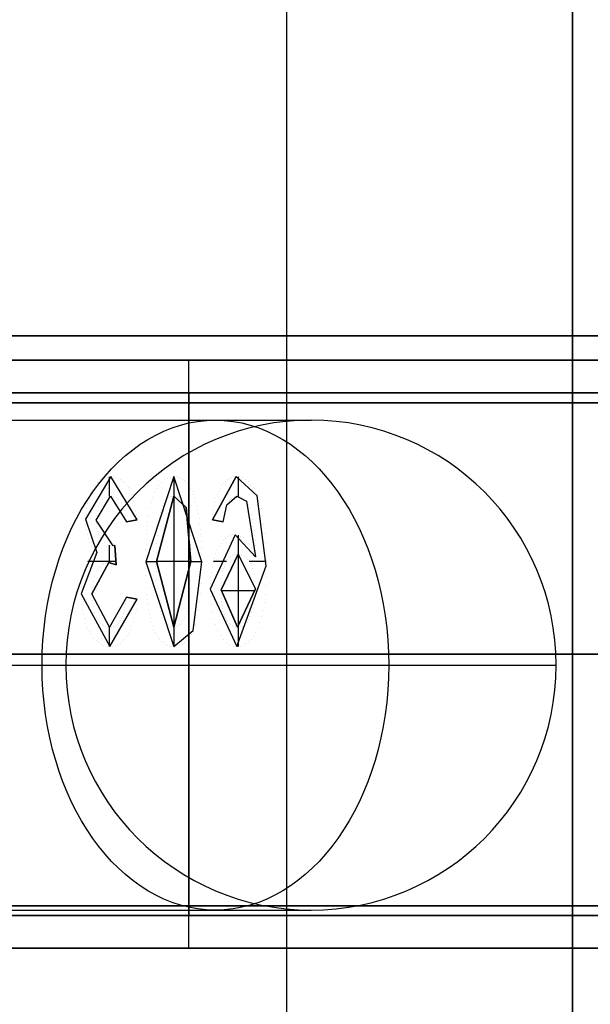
# Model space of a CAD drawing. Extents: x -64 to 57, y 4 to 161.
# Tile 104 of 256: x -49.263 to -48.39, y 92.038 to 93.545. Entities that reach past the tile are written whole.
import ezdxf

# ---------------------------------------------------------------- set-up
doc = ezdxf.new("R2010")
doc.units = 0
doc.layers.add('DEFAULT', color=7, linetype='CONTINUOUS')

msp = doc.modelspace()

# ---------------------------------------------------------------- linework, layer by layer
at = {"layer": 'DEFAULT', "color": 9}
for p, q in [((-48.417, 99.8164, 39.0318), (-48.417, 86.3064, 39.0318)), ((-48.417, 99.8164, 44.6368), (-48.417, 86.3064, 44.6368)), ((-48.8545, 97.0664, 37.5318), (-48.8545, 89.0564, 37.5318)), ((-48.417, 89.8064, 50.2418), (-48.417, 96.3164, 50.2418)), ((-47.417, 93.0614, 50.9918), (-63.167, 93.0614, 50.9918)), ((-62.917, 93.0614, 39.0318), (-48.417, 93.0614, 39.0318)), ((-48.417, 93.0614, 50.2418), (-62.917, 93.0614, 50.2418)), ((-49.917, 93.0614, 37.5318), (-47.792, 93.0614, 37.5318)), ((-48.417, 93.0614, 39.0318), (-48.417, 93.0614, 50.2418)), ((-48.219, 92.974, 35.8502), (-49.789, 92.974, 35.8502)), ((-49.789, 92.974, 35.5802), (-48.219, 92.974, 35.5802)), ((-48.219, 92.974, 35.7152), (-49.789, 92.974, 35.7152)), ((-49.004, 92.974, 35.8502), (-49.004, 92.974, 35.5802)), ((-49.789, 92.959, 35.8652), (-48.219, 92.959, 35.8652)), ((-48.219, 92.959, 35.5652), (-49.789, 92.959, 35.5652)), ((-49.004, 92.959, 35.8652), (-49.004, 92.189, 35.8652)), ((-49.004, 92.959, 35.5652), (-49.004, 92.8326, 35.5652)), ((-48.817, 92.9324, 42.4629), (-48.817, 92.9324, 39.0318)), ((-49.1232, 92.8459, 35.5632), (-49.1621, 92.7806, 35.5632)), ((-49.1232, 92.8459, 35.5652), (-49.1621, 92.7806, 35.5652)), ((-49.1232, 92.8459, 35.5642), (-49.1621, 92.7806, 35.5642)), ((-49.1336, 92.8436, 35.5632), (-49.1336, 92.8436, 35.5652)), ((-49.1285, 92.8453, 35.5632), (-49.1285, 92.8453, 35.5652)), ((-49.1259, 92.8456, 35.5632), (-49.1259, 92.816, 35.5632)), ((-49.1232, 92.8459, 35.5652), (-49.1232, 92.8459, 35.5632)), ((-49.0831, 92.78, 35.5632), (-49.1232, 92.8459, 35.5632)), ((-49.0831, 92.78, 35.5652), (-49.1232, 92.8459, 35.5652)), ((-49.0831, 92.78, 35.5642), (-49.1232, 92.8459, 35.5642)), ((-49.1193, 92.8456, 35.5632), (-49.1193, 92.8456, 35.5652)), ((-49.1156, 92.8448, 35.5632), (-49.1156, 92.8448, 35.5652)), ((-49.112, 92.8434, 35.5632), (-49.112, 92.8434, 35.5652)), ((-49.0271, 92.8459, 35.5632), (-49.0699, 92.7157, 35.5632)), ((-49.0271, 92.8459, 35.5652), (-49.0699, 92.7157, 35.5652)), ((-49.0271, 92.8459, 35.5642), (-49.0699, 92.7157, 35.5642)), ((-49.0373, 92.8438, 35.5632), (-49.0373, 92.8438, 35.5652)), ((-49.0323, 92.8453, 35.5632), (-49.0323, 92.8453, 35.5652)), ((-49.0271, 92.8459, 35.5652), (-49.0271, 92.8459, 35.5632)), ((-48.9843, 92.7157, 35.5632), (-49.0271, 92.8459, 35.5632)), ((-48.9843, 92.7157, 35.5652), (-49.0271, 92.8459, 35.5652)), ((-48.9843, 92.7157, 35.5642), (-49.0271, 92.8459, 35.5642)), ((-49.0271, 92.8459, 35.5632), (-49.0271, 92.8162, 35.5632)), ((-49.0236, 92.8456, 35.5632), (-49.0236, 92.8456, 35.5652)), ((-49.0203, 92.845, 35.5632), (-49.0203, 92.845, 35.5652)), ((-49.0171, 92.8438, 35.5632), (-49.0171, 92.8438, 35.5652)), ((-49.0141, 92.8423, 35.5632), (-49.0141, 92.8423, 35.5652)), ((-48.9679, 92.78, 35.5632), (-48.9315, 92.8459, 35.5632)), ((-48.9315, 92.8459, 35.5652), (-48.9679, 92.78, 35.5652)), ((-48.9315, 92.8459, 35.5642), (-48.9679, 92.78, 35.5642)), ((-48.9421, 92.8434, 35.5632), (-48.9421, 92.8434, 35.5652)), ((-48.9387, 92.8448, 35.5632), (-48.9387, 92.8448, 35.5652)), ((-48.9352, 92.8456, 35.5632), (-48.9352, 92.8456, 35.5652)), ((-48.8993, 92.8167, 35.5632), (-48.9315, 92.8459, 35.5632)), ((-48.9315, 92.8459, 35.5632), (-48.9315, 92.8459, 35.5652)), ((-48.8993, 92.8167, 35.5652), (-48.9315, 92.8459, 35.5652)), ((-48.8993, 92.8167, 35.5642), (-48.9315, 92.8459, 35.5642)), ((-48.9283, 92.8456, 35.5632), (-48.9283, 92.816, 35.5632)), ((-48.9265, 92.8454, 35.5632), (-48.9265, 92.8454, 35.5652)), ((-48.9219, 92.8441, 35.5632), (-48.9219, 92.8441, 35.5652)), ((-49.1475, 92.8322, 35.5632), (-49.1475, 92.8322, 35.5652)), ((-49.1432, 92.837, 35.5632), (-49.1432, 92.837, 35.5652)), ((-49.1385, 92.8409, 35.5632), (-49.1385, 92.8409, 35.5652)), ((-49.1086, 92.8415, 35.5632), (-49.1086, 92.8415, 35.5652)), ((-49.1054, 92.8391, 35.5632), (-49.1054, 92.8391, 35.5652)), ((-49.1023, 92.8362, 35.5632), (-49.1023, 92.8362, 35.5652)), ((-49.0994, 92.8327, 35.5632), (-49.0994, 92.8327, 35.5652)), ((-49.0967, 92.8286, 35.5632), (-49.0967, 92.8286, 35.5652)), ((-49.0542, 92.8275, 35.5632), (-49.0542, 92.8275, 35.5652)), ((-49.0506, 92.833, 35.5632), (-49.0506, 92.833, 35.5652)), ((-49.0465, 92.8376, 35.5632), (-49.0465, 92.8376, 35.5652)), ((-49.0419, 92.8412, 35.5632), (-49.0419, 92.8412, 35.5652)), ((-49.0111, 92.8403, 35.5632), (-49.0111, 92.8403, 35.5652)), ((-49.0084, 92.8379, 35.5632), (-49.0084, 92.8379, 35.5652)), ((-49.0058, 92.835, 35.5632), (-49.0058, 92.835, 35.5652)), ((-49.0034, 92.8317, 35.5632), (-49.0034, 92.8317, 35.5652)), ((-49.001, 92.8279, 35.5632), (-49.001, 92.8279, 35.5652)), ((-48.9563, 92.8284, 35.5632), (-48.9563, 92.8284, 35.5652)), ((-48.9538, 92.8325, 35.5632), (-48.9538, 92.8325, 35.5652)), ((-48.9511, 92.836, 35.5632), (-48.9511, 92.836, 35.5652)), ((-48.9483, 92.839, 35.5632), (-48.9483, 92.839, 35.5652)), ((-48.9453, 92.8415, 35.5632), (-48.9453, 92.8415, 35.5652)), ((-48.9174, 92.8417, 35.5632), (-48.9174, 92.8417, 35.5652)), ((-48.9133, 92.8385, 35.5632), (-48.9133, 92.8385, 35.5652)), ((-48.9094, 92.8345, 35.5632), (-48.9094, 92.8345, 35.5652)), ((-48.9058, 92.8294, 35.5632), (-48.9058, 92.8294, 35.5652)), ((-49.1572, 92.8129, 35.5632), (-49.1572, 92.8129, 35.5652)), ((-49.1546, 92.8202, 35.5632), (-49.1546, 92.8202, 35.5652)), ((-49.1513, 92.8266, 35.5632), (-49.1513, 92.8266, 35.5652)), ((-49.1457, 92.7795, 35.5632), (-49.1237, 92.8162, 35.5632)), ((-49.1457, 92.7795, 35.5652), (-49.1237, 92.8162, 35.5652)), ((-49.1457, 92.7795, 35.5642), (-49.1237, 92.8162, 35.5642)), ((-49.1325, 92.8136, 35.5632), (-49.1325, 92.8136, 35.5652)), ((-49.1284, 92.8155, 35.5632), (-49.1284, 92.8155, 35.5652)), ((-49.1237, 92.8162, 35.5632), (-49.0996, 92.7767, 35.5632)), ((-49.1237, 92.8162, 35.5652), (-49.0996, 92.7767, 35.5652)), ((-49.1237, 92.8162, 35.5652), (-49.1237, 92.8162, 35.5632)), ((-49.1237, 92.8162, 35.5642), (-49.0996, 92.7767, 35.5642)), ((-49.1192, 92.8156, 35.5632), (-49.1192, 92.8156, 35.5652)), ((-49.1149, 92.8137, 35.5632), (-49.1149, 92.8137, 35.5652)), ((-49.0942, 92.8241, 35.5632), (-49.0942, 92.8241, 35.5652)), ((-49.0918, 92.8191, 35.5632), (-49.0918, 92.8191, 35.5652)), ((-49.0898, 92.8137, 35.5632), (-49.0898, 92.8137, 35.5652)), ((-49.0596, 92.8138, 35.5632), (-49.0596, 92.8138, 35.5652)), ((-49.0572, 92.8211, 35.5632), (-49.0572, 92.8211, 35.5652)), ((-49.027, 92.8162, 35.5632), (-49.0535, 92.7158, 35.5632)), ((-49.027, 92.8162, 35.5652), (-49.0535, 92.7158, 35.5652)), ((-49.0535, 92.7158, 35.5642), (-49.027, 92.8162, 35.5642)), ((-49.0354, 92.8134, 35.5632), (-49.0354, 92.8134, 35.5652)), ((-49.0327, 92.815, 35.5632), (-49.0327, 92.815, 35.5652)), ((-49.0299, 92.8159, 35.5632), (-49.0299, 92.8159, 35.5652)), ((-49.0271, 92.8162, 35.5652), (-49.0271, 92.6154, 35.5652)), ((-49.027, 92.8162, 35.5632), (-49.027, 92.8162, 35.5652)), ((-49.0083, 92.7986, 35.5632), (-49.027, 92.8162, 35.5632)), ((-49.0083, 92.7986, 35.5652), (-49.027, 92.8162, 35.5652)), ((-49.027, 92.8162, 35.5642), (-49.0083, 92.7986, 35.5642)), ((-49.0242, 92.816, 35.5632), (-49.0242, 92.816, 35.5652)), ((-49.0216, 92.8151, 35.5632), (-49.0216, 92.8151, 35.5652)), ((-49.0191, 92.8137, 35.5632), (-49.0191, 92.8137, 35.5652)), ((-48.9989, 92.8238, 35.5632), (-48.9989, 92.8238, 35.5652)), ((-48.9969, 92.8191, 35.5632), (-48.9969, 92.8191, 35.5652)), ((-48.9951, 92.8141, 35.5632), (-48.9951, 92.8141, 35.5652)), ((-48.9625, 92.8133, 35.5632), (-48.9625, 92.8133, 35.5652)), ((-48.9607, 92.8188, 35.5632), (-48.9607, 92.8188, 35.5652)), ((-48.9586, 92.8238, 35.5632), (-48.9586, 92.8238, 35.5652)), ((-48.9456, 92.803, 35.5632), (-48.9304, 92.8162, 35.5632)), ((-48.9456, 92.803, 35.5652), (-48.9304, 92.8162, 35.5652)), ((-48.9456, 92.803, 35.5642), (-48.9304, 92.8162, 35.5642)), ((-48.9387, 92.8129, 35.5632), (-48.9387, 92.8129, 35.5652)), ((-48.9368, 92.8144, 35.5632), (-48.9368, 92.8144, 35.5652)), ((-48.9348, 92.8154, 35.5632), (-48.9348, 92.8154, 35.5652)), ((-48.9326, 92.816, 35.5632), (-48.9326, 92.816, 35.5652)), ((-48.9304, 92.8162, 35.5632), (-48.916, 92.8086, 35.5632)), ((-48.9304, 92.8162, 35.5652), (-48.916, 92.8086, 35.5652)), ((-48.9304, 92.8162, 35.5652), (-48.9304, 92.8162, 35.5632)), ((-48.9304, 92.8162, 35.5642), (-48.916, 92.8086, 35.5642)), ((-48.9268, 92.8158, 35.5632), (-48.9268, 92.8158, 35.5652)), ((-48.9232, 92.8143, 35.5632), (-48.9232, 92.8143, 35.5652)), ((-48.9024, 92.8235, 35.5632), (-48.9024, 92.8235, 35.5652)), ((-48.8993, 92.8167, 35.5652), (-48.8993, 92.8167, 35.5632)), ((-48.8855, 92.7093, 35.5632), (-48.8993, 92.8167, 35.5632)), ((-48.8855, 92.7093, 35.5652), (-48.8993, 92.8167, 35.5652)), ((-48.8855, 92.7093, 35.5642), (-48.8993, 92.8167, 35.5642)), ((-49.1609, 92.7972, 35.5632), (-49.1609, 92.7972, 35.5652)), ((-49.1594, 92.8052, 35.5632), (-49.1594, 92.8052, 35.5652)), ((-49.1422, 92.8002, 35.5632), (-49.1422, 92.8002, 35.5652)), ((-49.1395, 92.8058, 35.5632), (-49.1395, 92.8058, 35.5652)), ((-49.1362, 92.8104, 35.5632), (-49.1362, 92.8104, 35.5652)), ((-49.1111, 92.8107, 35.5632), (-49.1111, 92.8107, 35.5652)), ((-49.1077, 92.8063, 35.5632), (-49.1077, 92.8063, 35.5652)), ((-49.1049, 92.8008, 35.5632), (-49.1049, 92.8008, 35.5652)), ((-49.088, 92.8078, 35.5632), (-49.088, 92.8078, 35.5652)), ((-49.0864, 92.8016, 35.5632), (-49.0864, 92.8016, 35.5652)), ((-49.0618, 92.8056, 35.5632), (-49.0618, 92.8056, 35.5652)), ((-49.0444, 92.801, 35.5632), (-49.0444, 92.801, 35.5652)), ((-49.0424, 92.805, 35.5632), (-49.0424, 92.805, 35.5652)), ((-49.0402, 92.8084, 35.5632), (-49.0402, 92.8084, 35.5652)), ((-49.0379, 92.8112, 35.5632), (-49.0379, 92.8112, 35.5652)), ((-49.0167, 92.8118, 35.5632), (-49.0167, 92.8118, 35.5652)), ((-49.0145, 92.8093, 35.5632), (-49.0145, 92.8093, 35.5652)), ((-49.0123, 92.8063, 35.5632), (-49.0123, 92.8063, 35.5652)), ((-49.0103, 92.8027, 35.5632), (-49.0103, 92.8027, 35.5652)), ((-49.0083, 92.7986, 35.5632), (-49.0083, 92.7986, 35.5652)), ((-49.0008, 92.7158, 35.5632), (-49.0083, 92.7986, 35.5632)), ((-49.0008, 92.7158, 35.5652), (-49.0083, 92.7986, 35.5652)), ((-49.0083, 92.7986, 35.5642), (-49.0008, 92.7158, 35.5642)), ((-48.9934, 92.8085, 35.5632), (-48.9934, 92.8085, 35.5652)), ((-48.9918, 92.8025, 35.5632), (-48.9918, 92.8025, 35.5652)), ((-48.9653, 92.8012, 35.5632), (-48.9653, 92.8012, 35.5652)), ((-48.964, 92.8075, 35.5632), (-48.964, 92.8075, 35.5652)), ((-48.9514, 92.7767, 35.5632), (-48.9456, 92.803, 35.5632)), ((-48.9514, 92.7767, 35.5652), (-48.9456, 92.803, 35.5652)), ((-48.9514, 92.7767, 35.5642), (-48.9456, 92.803, 35.5642)), ((-48.9474, 92.7983, 35.5632), (-48.9474, 92.7983, 35.5652)), ((-48.9456, 92.803, 35.5652), (-48.9456, 92.803, 35.5632)), ((-48.944, 92.8061, 35.5632), (-48.944, 92.8061, 35.5652)), ((-48.9424, 92.8088, 35.5632), (-48.9424, 92.8088, 35.5652)), ((-48.9406, 92.8111, 35.5632), (-48.9406, 92.8111, 35.5652)), ((-48.9196, 92.8119, 35.5632), (-48.9196, 92.8119, 35.5652)), ((-48.916, 92.8086, 35.5632), (-48.902, 92.7231, 35.5632)), ((-48.916, 92.8086, 35.5652), (-48.902, 92.7231, 35.5652)), ((-48.916, 92.8086, 35.5652), (-48.916, 92.8086, 35.5632)), ((-48.916, 92.8086, 35.5642), (-48.902, 92.7231, 35.5642)), ((-48.9133, 92.8031, 35.5632), (-48.9133, 92.8031, 35.5652)), ((-48.896, 92.8077, 35.5632), (-48.896, 92.8077, 35.5652)), ((-48.8933, 92.7974, 35.5632), (-48.8933, 92.7974, 35.5652)), ((-49.1618, 92.789, 35.5632), (-49.1618, 92.789, 35.5652)), ((-49.1453, 92.7871, 35.5632), (-49.1453, 92.7871, 35.5652)), ((-49.1441, 92.794, 35.5632), (-49.1441, 92.794, 35.5652)), ((-49.1025, 92.794, 35.5632), (-49.1025, 92.794, 35.5652)), ((-49.1007, 92.786, 35.5632), (-49.1007, 92.786, 35.5652)), ((-49.0851, 92.7948, 35.5632), (-49.0851, 92.7948, 35.5652)), ((-49.084, 92.7876, 35.5632), (-49.084, 92.7876, 35.5652)), ((-49.0654, 92.7867, 35.5632), (-49.0654, 92.7867, 35.5652)), ((-49.0637, 92.7966, 35.5632), (-49.0637, 92.7966, 35.5652)), ((-49.0494, 92.7838, 35.5632), (-49.0494, 92.7838, 35.5652)), ((-49.048, 92.7907, 35.5632), (-49.048, 92.7907, 35.5652)), ((-49.0463, 92.7963, 35.5632), (-49.0463, 92.7963, 35.5652)), ((-49.0066, 92.7924, 35.5632), (-49.0066, 92.7924, 35.5652)), ((-49.0051, 92.785, 35.5632), (-49.0051, 92.785, 35.5652)), ((-48.9904, 92.7961, 35.5632), (-48.9904, 92.7961, 35.5652)), ((-48.9891, 92.7892, 35.5632), (-48.9891, 92.7892, 35.5652)), ((-48.988, 92.7818, 35.5632), (-48.988, 92.7818, 35.5652)), ((-48.9672, 92.7875, 35.5632), (-48.9672, 92.7875, 35.5652)), ((-48.9664, 92.7946, 35.5632), (-48.9664, 92.7946, 35.5652)), ((-48.9503, 92.7851, 35.5632), (-48.9503, 92.7851, 35.5652)), ((-48.949, 92.7923, 35.5632), (-48.949, 92.7923, 35.5652)), ((-48.9108, 92.7965, 35.5632), (-48.9108, 92.7965, 35.5652)), ((-48.9084, 92.7887, 35.5632), (-48.9084, 92.7887, 35.5652)), ((-48.8909, 92.7859, 35.5632), (-48.8909, 92.7859, 35.5652)), ((-49.1621, 92.7806, 35.5632), (-49.1446, 92.7296, 35.5632)), ((-49.1621, 92.7806, 35.5652), (-49.1446, 92.7296, 35.5652)), ((-49.1621, 92.7806, 35.5652), (-49.1621, 92.7806, 35.5632)), ((-49.1621, 92.7806, 35.5642), (-49.1446, 92.7296, 35.5642)), ((-49.1619, 92.7726, 35.5632), (-49.1619, 92.7726, 35.5652)), ((-49.1457, 92.7795, 35.5652), (-49.1457, 92.7795, 35.5632)), ((-49.1196, 92.7401, 35.5632), (-49.1457, 92.7795, 35.5632)), ((-49.1196, 92.7401, 35.5652), (-49.1457, 92.7795, 35.5652)), ((-49.1196, 92.7401, 35.5642), (-49.1457, 92.7795, 35.5642)), ((-49.1456, 92.7746, 35.5632), (-49.1456, 92.7746, 35.5652)), ((-49.1451, 92.7701, 35.5632), (-49.1451, 92.7701, 35.5652)), ((-49.0996, 92.7767, 35.5632), (-49.0831, 92.78, 35.5632)), ((-49.0996, 92.7767, 35.5652), (-49.0831, 92.78, 35.5652)), ((-49.0831, 92.78, 35.5642), (-49.0996, 92.7767, 35.5642)), ((-49.0996, 92.7767, 35.5652), (-49.0996, 92.7767, 35.5632)), ((-49.0913, 92.7784, 35.5652), (-49.0913, 92.7784, 35.5632)), ((-49.0831, 92.78, 35.5652), (-49.0831, 92.78, 35.5632)), ((-49.0677, 92.7701, 35.5632), (-49.0677, 92.7701, 35.5652)), ((-49.0669, 92.7759, 35.5632), (-49.0669, 92.7759, 35.5652)), ((-49.0506, 92.7757, 35.5632), (-49.0506, 92.7757, 35.5652)), ((-49.0037, 92.7764, 35.5632), (-49.0037, 92.7764, 35.5652)), ((-48.987, 92.774, 35.5632), (-48.987, 92.774, 35.5652)), ((-48.9679, 92.78, 35.5632), (-48.9514, 92.7767, 35.5632)), ((-48.9679, 92.78, 35.5652), (-48.9514, 92.7767, 35.5652)), ((-48.9679, 92.78, 35.5652), (-48.9679, 92.78, 35.5632)), ((-48.9514, 92.7767, 35.5642), (-48.9679, 92.78, 35.5642)), ((-48.9596, 92.7784, 35.5652), (-48.9596, 92.7784, 35.5632)), ((-48.9514, 92.7767, 35.5652), (-48.9514, 92.7767, 35.5632)), ((-48.9063, 92.7798, 35.5632), (-48.9063, 92.7798, 35.5652)), ((-48.9053, 92.7748, 35.5632), (-48.9053, 92.7748, 35.5652)), ((-48.9045, 92.7692, 35.5632), (-48.9045, 92.7692, 35.5652)), ((-48.889, 92.7731, 35.5632), (-48.889, 92.7731, 35.5652)), ((-49.161, 92.765, 35.5632), (-49.161, 92.765, 35.5652)), ((-49.1597, 92.7578, 35.5632), (-49.1597, 92.7578, 35.5652)), ((-49.1445, 92.7659, 35.5632), (-49.1445, 92.7659, 35.5652)), ((-49.1437, 92.762, 35.5632), (-49.1437, 92.762, 35.5652)), ((-49.1425, 92.7584, 35.5632), (-49.1425, 92.7584, 35.5652)), ((-49.1411, 92.7553, 35.5632), (-49.1411, 92.7553, 35.5652)), ((-49.1395, 92.7523, 35.5632), (-49.1395, 92.7523, 35.5652)), ((-49.0687, 92.757, 35.5632), (-49.0687, 92.757, 35.5652)), ((-49.0682, 92.7638, 35.5632), (-49.0682, 92.7638, 35.5652)), ((-49.0524, 92.7555, 35.5632), (-49.0524, 92.7555, 35.5652)), ((-49.0517, 92.7662, 35.5632), (-49.0517, 92.7662, 35.5652)), ((-49.0027, 92.7667, 35.5632), (-49.0027, 92.7667, 35.5652)), ((-49.0019, 92.7558, 35.5632), (-49.0019, 92.7558, 35.5652)), ((-48.9862, 92.7656, 35.5632), (-48.9862, 92.7656, 35.5652)), ((-48.9855, 92.7566, 35.5632), (-48.9855, 92.7566, 35.5652)), ((-48.9332, 92.7569, 35.5632), (-48.9711, 92.6736, 35.5632)), ((-48.9332, 92.7569, 35.5652), (-48.9711, 92.6736, 35.5652)), ((-48.9332, 92.7569, 35.5642), (-48.9711, 92.6736, 35.5642)), ((-48.9443, 92.7537, 35.5632), (-48.9443, 92.7537, 35.5652)), ((-48.9408, 92.7555, 35.5632), (-48.9408, 92.7555, 35.5652)), ((-48.937, 92.7566, 35.5632), (-48.937, 92.7566, 35.5652)), ((-48.9332, 92.7569, 35.5652), (-48.9332, 92.7569, 35.5632)), ((-48.902, 92.7231, 35.5632), (-48.9332, 92.7569, 35.5632)), ((-48.902, 92.7231, 35.5652), (-48.9332, 92.7569, 35.5652)), ((-48.902, 92.7231, 35.5642), (-48.9332, 92.7569, 35.5642)), ((-48.9287, 92.7564, 35.5632), (-48.9287, 92.7564, 35.5652)), ((-48.9283, 92.7564, 35.5632), (-48.9283, 92.7273, 35.5632)), ((-48.9244, 92.7549, 35.5632), (-48.9244, 92.7549, 35.5652)), ((-48.9201, 92.7523, 35.5632), (-48.9201, 92.7523, 35.5652)), ((-48.9038, 92.763, 35.5632), (-48.9038, 92.763, 35.5652)), ((-48.9031, 92.7562, 35.5632), (-48.9031, 92.7562, 35.5652)), ((-48.8875, 92.759, 35.5632), (-48.8875, 92.759, 35.5652)), ((-49.1577, 92.7509, 35.5632), (-49.1577, 92.7509, 35.5652)), ((-49.1552, 92.7445, 35.5632), (-49.1552, 92.7445, 35.5652)), ((-49.1522, 92.7389, 35.5632), (-49.1522, 92.7389, 35.5652)), ((-49.1376, 92.7497, 35.5632), (-49.1376, 92.7497, 35.5652)), ((-49.1335, 92.7455, 35.5632), (-49.1335, 92.7455, 35.5652)), ((-49.1291, 92.7425, 35.5632), (-49.1291, 92.7425, 35.5652)), ((-49.1259, 92.7412, 35.5632), (-49.1259, 92.7143, 35.5632)), ((-49.1245, 92.7407, 35.5632), (-49.1245, 92.7407, 35.5652)), ((-49.117, 92.7405, 35.5632), (-49.1196, 92.7401, 35.5632)), ((-49.117, 92.7405, 35.5652), (-49.1196, 92.7401, 35.5652)), ((-49.117, 92.7405, 35.5642), (-49.1196, 92.7401, 35.5642)), ((-49.1196, 92.7401, 35.5652), (-49.1196, 92.7401, 35.5632)), ((-49.1184, 92.7402, 35.5632), (-49.1184, 92.7402, 35.5652)), ((-49.1152, 92.7109, 35.5652), (-49.117, 92.7405, 35.5652)), ((-49.117, 92.7405, 35.5652), (-49.117, 92.7405, 35.5632)), ((-49.1152, 92.7109, 35.5642), (-49.117, 92.7405, 35.5632)), ((-49.117, 92.7405, 35.5652), (-49.1152, 92.7109, 35.5642)), ((-49.117, 92.7405, 35.5632), (-49.1152, 92.7109, 35.5632)), ((-49.117, 92.7405, 35.5642), (-49.1152, 92.7109, 35.5642)), ((-49.0695, 92.7419, 35.5632), (-49.0695, 92.7419, 35.5652)), ((-49.0692, 92.7497, 35.5632), (-49.0692, 92.7497, 35.5652)), ((-49.053, 92.7436, 35.5632), (-49.053, 92.7436, 35.5652)), ((-49.0012, 92.7436, 35.5632), (-49.0012, 92.7436, 35.5652)), ((-48.985, 92.7472, 35.5632), (-48.985, 92.7472, 35.5652)), ((-48.9846, 92.7372, 35.5632), (-48.9846, 92.7372, 35.5652)), ((-48.9572, 92.7391, 35.5632), (-48.9572, 92.7391, 35.5652)), ((-48.9542, 92.7439, 35.5632), (-48.9542, 92.7439, 35.5652)), ((-48.9511, 92.7478, 35.5632), (-48.9511, 92.7478, 35.5652)), ((-48.9478, 92.7511, 35.5632), (-48.9478, 92.7511, 35.5652)), ((-48.9159, 92.7486, 35.5632), (-48.9159, 92.7486, 35.5652)), ((-48.912, 92.7439, 35.5632), (-48.912, 92.7439, 35.5652)), ((-48.9083, 92.7381, 35.5632), (-48.9083, 92.7381, 35.5652)), ((-48.9027, 92.7488, 35.5632), (-48.9027, 92.7488, 35.5652)), ((-48.9023, 92.7408, 35.5632), (-48.9023, 92.7408, 35.5652)), ((-48.8864, 92.7437, 35.5632), (-48.8864, 92.7437, 35.5652)), ((-49.1446, 92.7296, 35.5632), (-49.1687, 92.6663, 35.5632)), ((-49.1446, 92.7296, 35.5652), (-49.1687, 92.6663, 35.5652)), ((-49.1446, 92.7296, 35.5642), (-49.1687, 92.6663, 35.5642)), ((-49.1547, 92.7216, 35.5632), (-49.1547, 92.7216, 35.5652)), ((-49.1524, 92.7241, 35.5632), (-49.1524, 92.7241, 35.5652)), ((-49.1499, 92.7263, 35.5632), (-49.1499, 92.7263, 35.5652)), ((-49.1486, 92.7339, 35.5632), (-49.1486, 92.7339, 35.5652)), ((-49.1473, 92.7281, 35.5632), (-49.1473, 92.7281, 35.5652)), ((-49.1446, 92.7296, 35.5652), (-49.1446, 92.7296, 35.5632)), ((-49.1161, 92.7257, 35.5647), (-49.1161, 92.7257, 35.5637)), ((-49.0699, 92.7249, 35.5632), (-49.0699, 92.7249, 35.5652)), ((-49.0697, 92.7337, 35.5632), (-49.0697, 92.7337, 35.5652)), ((-49.0534, 92.7303, 35.5632), (-49.0534, 92.7303, 35.5652)), ((-49.0009, 92.7303, 35.5632), (-49.0009, 92.7303, 35.5652)), ((-48.9844, 92.7267, 35.5632), (-48.9844, 92.7267, 35.5652)), ((-48.9627, 92.7277, 35.5632), (-48.9627, 92.7277, 35.5652)), ((-48.96, 92.7337, 35.5632), (-48.96, 92.7337, 35.5652)), ((-48.9287, 92.7273, 35.5632), (-48.9547, 92.6726, 35.5632)), ((-48.9287, 92.7273, 35.5652), (-48.9547, 92.6726, 35.5652)), ((-48.9547, 92.6726, 35.5642), (-48.9287, 92.7273, 35.5642)), ((-48.9423, 92.7216, 35.5632), (-48.9423, 92.7216, 35.5652)), ((-48.94, 92.7237, 35.5632), (-48.94, 92.7237, 35.5652)), ((-48.9374, 92.7253, 35.5632), (-48.9374, 92.7253, 35.5652)), ((-48.9347, 92.7264, 35.5632), (-48.9347, 92.7264, 35.5652)), ((-48.9318, 92.7271, 35.5632), (-48.9318, 92.7271, 35.5652)), ((-48.9287, 92.7273, 35.5632), (-48.9287, 92.7273, 35.5652)), ((-48.902, 92.6743, 35.5632), (-48.9287, 92.7273, 35.5632)), ((-48.902, 92.6743, 35.5652), (-48.9287, 92.7273, 35.5652)), ((-48.9287, 92.7273, 35.5642), (-48.902, 92.6743, 35.5642)), ((-48.9283, 92.7273, 35.5652), (-48.9283, 92.6154, 35.5652)), ((-48.9259, 92.7271, 35.5632), (-48.9259, 92.7271, 35.5652)), ((-48.9233, 92.7264, 35.5632), (-48.9233, 92.7264, 35.5652)), ((-48.9208, 92.7253, 35.5632), (-48.9208, 92.7253, 35.5652)), ((-48.9184, 92.7237, 35.5632), (-48.9184, 92.7237, 35.5652)), ((-48.916, 92.7216, 35.5632), (-48.916, 92.7216, 35.5652)), ((-48.905, 92.7311, 35.5632), (-48.905, 92.7311, 35.5652)), ((-48.9021, 92.7323, 35.5632), (-48.9021, 92.7323, 35.5652)), ((-48.902, 92.7231, 35.5652), (-48.902, 92.7231, 35.5632)), ((-48.8857, 92.7271, 35.5632), (-48.8857, 92.7271, 35.5652)), ((-49.1623, 92.7078, 35.5632), (-49.1623, 92.7078, 35.5652)), ((-49.1606, 92.7117, 35.5632), (-49.1606, 92.7117, 35.5652)), ((-49.1588, 92.7154, 35.5632), (-49.1588, 92.7154, 35.5652)), ((-49.1155, 92.7158, 35.5632), (-49.1585, 92.7158, 35.5632)), ((-49.1568, 92.7186, 35.5632), (-49.1568, 92.7186, 35.5652)), ((-49.1522, 92.6666, 35.5652), (-49.1266, 92.7143, 35.5652)), ((-49.1522, 92.6666, 35.5632), (-49.1266, 92.7143, 35.5642)), ((-49.1266, 92.7143, 35.5642), (-49.1522, 92.6666, 35.5652)), ((-49.1266, 92.7143, 35.5632), (-49.1522, 92.6666, 35.5632)), ((-49.1522, 92.6666, 35.5642), (-49.1266, 92.7143, 35.5642)), ((-49.1411, 92.7067, 35.5632), (-49.1411, 92.7067, 35.5652)), ((-49.139, 92.709, 35.5632), (-49.139, 92.709, 35.5652)), ((-49.1368, 92.711, 35.5632), (-49.1368, 92.711, 35.5652)), ((-49.1344, 92.7124, 35.5632), (-49.1344, 92.7124, 35.5652)), ((-49.1319, 92.7135, 35.5632), (-49.1319, 92.7135, 35.5652)), ((-49.1293, 92.7141, 35.5632), (-49.1293, 92.7141, 35.5653)), ((-49.1266, 92.7143, 35.5642), (-49.1152, 92.7109, 35.5642)), ((-49.1152, 92.7109, 35.5642), (-49.1266, 92.7143, 35.5642)), ((-49.1266, 92.7143, 35.5642), (-49.1152, 92.7109, 35.5642)), ((-49.1266, 92.7143, 35.5652), (-49.1152, 92.7109, 35.5652)), ((-49.1152, 92.7109, 35.5632), (-49.1266, 92.7143, 35.5632)), ((-49.1242, 92.7141, 35.5632), (-49.1242, 92.7141, 35.5652)), ((-49.1214, 92.7135, 35.5632), (-49.1214, 92.7135, 35.5652)), ((-49.1184, 92.7124, 35.5632), (-49.1184, 92.7124, 35.5652)), ((-49.0699, 92.7158, 35.5632), (-49.0535, 92.7158, 35.5632)), ((-49.0699, 92.7157, 35.5632), (-49.0271, 92.5857, 35.5632)), ((-49.0699, 92.7157, 35.5652), (-49.0271, 92.5857, 35.5652)), ((-49.0699, 92.7157, 35.5652), (-49.0699, 92.7157, 35.5632)), ((-49.0699, 92.7157, 35.5642), (-49.0271, 92.5857, 35.5642)), ((-49.0535, 92.7158, 35.5632), (-49.0271, 92.6154, 35.5632)), ((-49.0535, 92.7158, 35.5632), (-49.0535, 92.7158, 35.5652)), ((-49.0535, 92.7158, 35.5652), (-49.0271, 92.6154, 35.5652)), ((-49.0271, 92.6154, 35.5642), (-49.0535, 92.7158, 35.5642)), ((-49.0008, 92.7158, 35.5652), (-49.0535, 92.7158, 35.5652)), ((-49.0271, 92.6154, 35.5632), (-49.0008, 92.7158, 35.5632)), ((-49.0271, 92.6154, 35.5652), (-49.0008, 92.7158, 35.5652)), ((-49.0008, 92.7158, 35.5642), (-49.0271, 92.6154, 35.5642)), ((-49.0008, 92.7158, 35.5632), (-49.0008, 92.7158, 35.5652)), ((-49.0008, 92.7158, 35.5632), (-48.9843, 92.7158, 35.5632)), ((-48.9973, 92.6105, 35.5632), (-48.9843, 92.7157, 35.5632)), ((-48.9973, 92.6105, 35.5652), (-48.9843, 92.7157, 35.5652)), ((-48.9973, 92.6105, 35.5642), (-48.9843, 92.7157, 35.5642)), ((-48.9843, 92.7157, 35.5652), (-48.9843, 92.7157, 35.5632)), ((-48.9684, 92.707, 35.5632), (-48.9684, 92.707, 35.5652)), ((-48.9668, 92.7143, 35.5632), (-48.9668, 92.7143, 35.5652)), ((-48.9465, 92.7158, 35.5632), (-48.9665, 92.7158, 35.5632)), ((-48.9649, 92.7212, 35.5632), (-48.9649, 92.7212, 35.5652)), ((-48.9496, 92.7088, 35.5632), (-48.9496, 92.7088, 35.5652)), ((-48.9481, 92.7127, 35.5632), (-48.9481, 92.7127, 35.5652)), ((-48.9464, 92.7161, 35.5632), (-48.9464, 92.7161, 35.5652)), ((-48.9444, 92.7191, 35.5632), (-48.9444, 92.7191, 35.5652)), ((-48.9306, 92.5857, 35.5632), (-48.8855, 92.7093, 35.5632)), ((-48.9306, 92.5857, 35.5652), (-48.8855, 92.7093, 35.5652)), ((-48.9306, 92.5857, 35.5642), (-48.8855, 92.7093, 35.5642)), ((-48.9139, 92.7191, 35.5632), (-48.9139, 92.7191, 35.5652)), ((-48.9118, 92.7161, 35.5632), (-48.9118, 92.7161, 35.5652)), ((-48.8856, 92.7158, 35.5632), (-48.9116, 92.7158, 35.5632)), ((-48.9098, 92.7127, 35.5632), (-48.9098, 92.7127, 35.5652)), ((-48.8855, 92.7093, 35.5652), (-48.8855, 92.7093, 35.5632)), ((-49.1651, 92.699, 35.5632), (-49.1651, 92.699, 35.5652)), ((-49.1482, 92.6936, 35.5632), (-49.1482, 92.6936, 35.5652)), ((-49.145, 92.7008, 35.5632), (-49.145, 92.7008, 35.5652)), ((-49.1431, 92.704, 35.5632), (-49.1431, 92.704, 35.5652)), ((-49.0699, 92.7047, 35.5632), (-49.0699, 92.7047, 35.5652)), ((-49.0696, 92.6943, 35.5632), (-49.0696, 92.6943, 35.5652)), ((-49.0534, 92.701, 35.5632), (-49.0534, 92.701, 35.5652)), ((-49.0009, 92.701, 35.5632), (-49.0009, 92.701, 35.5652)), ((-48.9845, 92.6983, 35.5632), (-48.9845, 92.6983, 35.5652)), ((-48.9696, 92.6993, 35.5632), (-48.9696, 92.6993, 35.5652)), ((-48.953, 92.6953, 35.5632), (-48.953, 92.6953, 35.5652)), ((-48.9521, 92.7001, 35.5632), (-48.9521, 92.7001, 35.5652)), ((-48.951, 92.7047, 35.5632), (-48.951, 92.7047, 35.5652)), ((-48.9064, 92.7048, 35.5632), (-48.9064, 92.7048, 35.5652)), ((-48.904, 92.6958, 35.5632), (-48.904, 92.6958, 35.5652)), ((-48.8857, 92.6934, 35.5632), (-48.8857, 92.6934, 35.5652)), ((-49.1683, 92.6782, 35.5632), (-49.1683, 92.6782, 35.5652)), ((-49.1671, 92.6891, 35.5632), (-49.1671, 92.6891, 35.5652)), ((-49.1518, 92.6765, 35.5632), (-49.1518, 92.6765, 35.5652)), ((-49.1504, 92.6855, 35.5632), (-49.1504, 92.6855, 35.5652)), ((-49.0693, 92.6844, 35.5632), (-49.0693, 92.6844, 35.5652)), ((-49.053, 92.6875, 35.5632), (-49.053, 92.6875, 35.5652)), ((-49.0012, 92.6874, 35.5632), (-49.0012, 92.6874, 35.5652)), ((-48.9851, 92.6822, 35.5632), (-48.9851, 92.6822, 35.5652)), ((-48.971, 92.6826, 35.5632), (-48.971, 92.6826, 35.5652)), ((-48.9705, 92.6912, 35.5632), (-48.9705, 92.6912, 35.5652)), ((-48.9546, 92.6787, 35.5632), (-48.9546, 92.6787, 35.5652)), ((-48.9543, 92.6846, 35.5632), (-48.9543, 92.6846, 35.5652)), ((-48.9538, 92.6902, 35.5632), (-48.9538, 92.6902, 35.5652)), ((-48.9025, 92.6856, 35.5632), (-48.9025, 92.6856, 35.5652)), ((-48.8863, 92.6786, 35.5632), (-48.8863, 92.6786, 35.5652)), ((-49.1687, 92.6663, 35.5632), (-49.1247, 92.5857, 35.5632)), ((-49.1687, 92.6663, 35.5652), (-49.1247, 92.5857, 35.5652)), ((-49.1687, 92.6663, 35.5652), (-49.1687, 92.6663, 35.5632)), ((-49.1687, 92.6663, 35.5642), (-49.1247, 92.5857, 35.5642)), ((-49.1522, 92.6666, 35.5652), (-49.1522, 92.6666, 35.5632)), ((-49.1252, 92.6154, 35.5632), (-49.1522, 92.6666, 35.5632)), ((-49.1252, 92.6154, 35.5652), (-49.1522, 92.6666, 35.5652)), ((-49.1252, 92.6154, 35.5642), (-49.1522, 92.6666, 35.5642)), ((-49.0996, 92.6615, 35.5632), (-49.1252, 92.6154, 35.5632)), ((-49.0996, 92.6615, 35.5652), (-49.1252, 92.6154, 35.5652)), ((-49.0996, 92.6615, 35.5642), (-49.1252, 92.6154, 35.5642)), ((-49.0996, 92.6615, 35.5652), (-49.0996, 92.6615, 35.5632)), ((-49.0831, 92.6582, 35.5632), (-49.0996, 92.6615, 35.5632)), ((-49.0831, 92.6582, 35.5652), (-49.0996, 92.6615, 35.5652)), ((-49.0996, 92.6615, 35.5642), (-49.0831, 92.6582, 35.5642)), ((-49.0687, 92.675, 35.5632), (-49.0687, 92.675, 35.5652)), ((-49.0681, 92.6661, 35.5632), (-49.0681, 92.6661, 35.5652)), ((-49.0524, 92.6754, 35.5632), (-49.0524, 92.6754, 35.5652)), ((-49.0516, 92.6645, 35.5632), (-49.0516, 92.6645, 35.5652)), ((-49.0027, 92.6644, 35.5632), (-49.0027, 92.6644, 35.5652)), ((-49.0019, 92.6753, 35.5632), (-49.0019, 92.6753, 35.5652)), ((-48.9861, 92.6673, 35.5632), (-48.9861, 92.6673, 35.5652)), ((-48.9711, 92.6736, 35.5632), (-48.9306, 92.5857, 35.5632)), ((-48.9711, 92.6736, 35.5652), (-48.9306, 92.5857, 35.5652)), ((-48.9711, 92.6736, 35.5652), (-48.9711, 92.6736, 35.5632)), ((-48.9711, 92.6736, 35.5642), (-48.9306, 92.5857, 35.5642)), ((-48.9708, 92.6617, 35.5632), (-48.9708, 92.6617, 35.5652)), ((-48.9547, 92.6726, 35.5632), (-48.9293, 92.6154, 35.5632)), ((-48.9547, 92.6726, 35.5632), (-48.9547, 92.6726, 35.5652)), ((-48.9547, 92.6726, 35.5652), (-48.9293, 92.6154, 35.5652)), ((-48.9293, 92.6154, 35.5642), (-48.9547, 92.6726, 35.5642)), ((-48.902, 92.6713, 35.5652), (-48.9547, 92.6713, 35.5652)), ((-48.9546, 92.6661, 35.5632), (-48.9546, 92.6661, 35.5652)), ((-48.9293, 92.6154, 35.5632), (-48.902, 92.6743, 35.5632)), ((-48.9293, 92.6154, 35.5652), (-48.902, 92.6743, 35.5652)), ((-48.902, 92.6743, 35.5642), (-48.9293, 92.6154, 35.5642)), ((-48.9022, 92.6666, 35.5632), (-48.9022, 92.6666, 35.5652)), ((-48.902, 92.6743, 35.5632), (-48.902, 92.6743, 35.5652)), ((-48.8873, 92.665, 35.5632), (-48.8873, 92.665, 35.5652)), ((-49.1685, 92.658, 35.5632), (-49.1685, 92.658, 35.5652)), ((-49.1679, 92.6501, 35.5632), (-49.1679, 92.6501, 35.5652)), ((-49.1518, 92.6561, 35.5632), (-49.1518, 92.6561, 35.5652)), ((-49.1505, 92.6465, 35.5632), (-49.1505, 92.6465, 35.5652)), ((-49.1247, 92.5857, 35.5632), (-49.0831, 92.6582, 35.5632)), ((-49.1247, 92.5857, 35.5652), (-49.0831, 92.6582, 35.5652)), ((-49.1247, 92.5857, 35.5642), (-49.0831, 92.6582, 35.5642)), ((-49.1012, 92.6501, 35.5632), (-49.1012, 92.6501, 35.5652)), ((-49.1003, 92.6555, 35.5632), (-49.1003, 92.6555, 35.5652)), ((-49.0913, 92.6598, 35.5652), (-49.0913, 92.6598, 35.5632)), ((-49.0837, 92.6503, 35.5632), (-49.0837, 92.6503, 35.5652)), ((-49.0831, 92.6582, 35.5652), (-49.0831, 92.6582, 35.5632)), ((-49.0673, 92.6577, 35.5632), (-49.0673, 92.6577, 35.5652)), ((-49.0663, 92.6498, 35.5632), (-49.0663, 92.6498, 35.5652)), ((-49.0505, 92.6551, 35.5632), (-49.0505, 92.6551, 35.5652)), ((-49.0492, 92.6469, 35.5632), (-49.0492, 92.6469, 35.5652)), ((-49.0051, 92.6468, 35.5632), (-49.0051, 92.6468, 35.5652)), ((-49.0037, 92.655, 35.5632), (-49.0037, 92.655, 35.5652)), ((-48.9876, 92.6535, 35.5632), (-48.9876, 92.6535, 35.5652)), ((-48.9698, 92.6503, 35.5632), (-48.9698, 92.6503, 35.5652)), ((-48.9543, 92.66, 35.5632), (-48.9543, 92.66, 35.5652)), ((-48.9538, 92.6543, 35.5632), (-48.9538, 92.6543, 35.5652)), ((-48.953, 92.6489, 35.5632), (-48.953, 92.6489, 35.5652)), ((-48.904, 92.6516, 35.5632), (-48.904, 92.6516, 35.5652)), ((-48.9029, 92.659, 35.5632), (-48.9029, 92.659, 35.5652)), ((-48.8887, 92.6526, 35.5632), (-48.8887, 92.6526, 35.5652)), ((-49.167, 92.6425, 35.5632), (-49.167, 92.6425, 35.5652)), ((-49.1656, 92.6352, 35.5632), (-49.1656, 92.6352, 35.5652)), ((-49.1483, 92.6379, 35.5632), (-49.1483, 92.6379, 35.5652)), ((-49.1054, 92.6324, 35.5632), (-49.1054, 92.6324, 35.5652)), ((-49.1042, 92.6362, 35.5632), (-49.1042, 92.6362, 35.5652)), ((-49.1031, 92.6404, 35.5632), (-49.1031, 92.6404, 35.5652)), ((-49.1021, 92.645, 35.5632), (-49.1021, 92.645, 35.5652)), ((-49.0857, 92.6358, 35.5632), (-49.0857, 92.6358, 35.5652)), ((-49.0845, 92.6429, 35.5632), (-49.0845, 92.6429, 35.5652)), ((-49.0651, 92.6425, 35.5632), (-49.0651, 92.6425, 35.5652)), ((-49.0639, 92.6356, 35.5632), (-49.0639, 92.6356, 35.5652)), ((-49.0477, 92.6401, 35.5632), (-49.0477, 92.6401, 35.5652)), ((-49.0459, 92.6346, 35.5632), (-49.0459, 92.6346, 35.5652)), ((-49.0083, 92.6346, 35.5632), (-49.0083, 92.6346, 35.5652)), ((-49.0066, 92.64, 35.5632), (-49.0066, 92.64, 35.5652)), ((-48.9894, 92.6409, 35.5632), (-48.9894, 92.6409, 35.5652)), ((-48.9682, 92.6392, 35.5632), (-48.9682, 92.6392, 35.5652)), ((-48.9521, 92.6438, 35.5632), (-48.9521, 92.6438, 35.5652)), ((-48.9509, 92.6391, 35.5632), (-48.9509, 92.6391, 35.5652)), ((-48.9495, 92.6348, 35.5632), (-48.9495, 92.6348, 35.5652)), ((-48.9097, 92.6319, 35.5632), (-48.9097, 92.6319, 35.5652)), ((-48.9076, 92.6377, 35.5632), (-48.9076, 92.6377, 35.5652)), ((-48.9056, 92.6444, 35.5632), (-48.9056, 92.6444, 35.5652)), ((-48.8926, 92.6312, 35.5632), (-48.8926, 92.6312, 35.5652)), ((-48.8904, 92.6413, 35.5632), (-48.8904, 92.6413, 35.5652)), ((-49.1638, 92.6282, 35.5632), (-49.1638, 92.6282, 35.5652)), ((-49.1617, 92.6215, 35.5632), (-49.1617, 92.6215, 35.5652)), ((-49.1453, 92.6301, 35.5632), (-49.1453, 92.6301, 35.5652)), ((-49.1434, 92.6266, 35.5632), (-49.1434, 92.6266, 35.5652)), ((-49.1414, 92.6236, 35.5632), (-49.1414, 92.6236, 35.5652)), ((-49.1392, 92.6211, 35.5632), (-49.1392, 92.6211, 35.5652)), ((-49.1368, 92.6191, 35.5632), (-49.1368, 92.6191, 35.5652)), ((-49.1341, 92.6174, 35.5632), (-49.1341, 92.6174, 35.5652)), ((-49.1314, 92.6163, 35.5632), (-49.1314, 92.6163, 35.5652)), ((-49.1176, 92.6169, 35.5632), (-49.1176, 92.6169, 35.5652)), ((-49.1154, 92.6181, 35.5632), (-49.1154, 92.6181, 35.5652)), ((-49.1133, 92.6196, 35.5632), (-49.1133, 92.6196, 35.5652)), ((-49.1114, 92.6214, 35.5632), (-49.1114, 92.6214, 35.5652)), ((-49.1097, 92.6236, 35.5632), (-49.1097, 92.6236, 35.5652)), ((-49.1082, 92.6262, 35.5632), (-49.1082, 92.6262, 35.5652)), ((-49.1068, 92.6291, 35.5632), (-49.1068, 92.6291, 35.5652)), ((-49.091, 92.6168, 35.5632), (-49.091, 92.6168, 35.5652)), ((-49.0889, 92.6227, 35.5632), (-49.0889, 92.6227, 35.5652)), ((-49.0872, 92.629, 35.5632), (-49.0872, 92.629, 35.5652)), ((-49.0625, 92.6292, 35.5632), (-49.0625, 92.6292, 35.5652)), ((-49.0609, 92.6232, 35.5632), (-49.0609, 92.6232, 35.5652)), ((-49.0592, 92.6177, 35.5632), (-49.0592, 92.6177, 35.5652)), ((-49.0439, 92.6301, 35.5632), (-49.0439, 92.6301, 35.5652)), ((-49.0418, 92.6262, 35.5632), (-49.0418, 92.6262, 35.5652)), ((-49.0397, 92.6229, 35.5632), (-49.0397, 92.6229, 35.5652)), ((-49.0374, 92.6202, 35.5632), (-49.0374, 92.6202, 35.5652)), ((-49.035, 92.6181, 35.5632), (-49.035, 92.6181, 35.5652)), ((-49.0325, 92.6165, 35.5632), (-49.0325, 92.6165, 35.5652)), ((-49.0218, 92.6165, 35.5632), (-49.0218, 92.6165, 35.5652)), ((-49.0193, 92.618, 35.5632), (-49.0193, 92.618, 35.5652)), ((-49.0168, 92.6201, 35.5632), (-49.0168, 92.6201, 35.5652)), ((-49.0146, 92.6229, 35.5632), (-49.0146, 92.6229, 35.5652)), ((-49.0124, 92.6262, 35.5632), (-49.0124, 92.6262, 35.5652)), ((-49.0103, 92.6301, 35.5632), (-49.0103, 92.6301, 35.5652)), ((-48.9942, 92.6194, 35.5632), (-48.9942, 92.6194, 35.5652)), ((-48.9916, 92.6296, 35.5632), (-48.9916, 92.6296, 35.5652)), ((-48.9659, 92.6286, 35.5632), (-48.9659, 92.6286, 35.5652)), ((-48.963, 92.6189, 35.5632), (-48.963, 92.6189, 35.5652)), ((-48.948, 92.6307, 35.5632), (-48.948, 92.6307, 35.5652)), ((-48.9462, 92.6271, 35.5632), (-48.9462, 92.6271, 35.5652)), ((-48.9443, 92.624, 35.5632), (-48.9443, 92.624, 35.5652)), ((-48.9422, 92.6214, 35.5632), (-48.9422, 92.6214, 35.5652)), ((-48.94, 92.6192, 35.5632), (-48.94, 92.6192, 35.5652)), ((-48.9376, 92.6175, 35.5632), (-48.9376, 92.6175, 35.5652)), ((-48.935, 92.6163, 35.5632), (-48.935, 92.6163, 35.5652)), ((-48.9213, 92.6172, 35.5632), (-48.9213, 92.6172, 35.5652)), ((-48.9179, 92.6195, 35.5632), (-48.9179, 92.6195, 35.5652)), ((-48.9149, 92.6228, 35.5632), (-48.9149, 92.6228, 35.5652)), ((-48.9122, 92.6269, 35.5632), (-48.9122, 92.6269, 35.5652)), ((-48.8952, 92.6223, 35.5632), (-48.8952, 92.6223, 35.5652)), ((-49.1591, 92.6152, 35.5632), (-49.1591, 92.6152, 35.5652)), ((-49.1562, 92.6091, 35.5632), (-49.1562, 92.6091, 35.5652)), ((-49.153, 92.6036, 35.5632), (-49.153, 92.6036, 35.5652)), ((-49.1284, 92.6156, 35.5632), (-49.1284, 92.6156, 35.5652)), ((-49.1259, 92.6154, 35.5632), (-49.1259, 92.5858, 35.5632)), ((-49.1252, 92.6154, 35.5652), (-49.1252, 92.6154, 35.5632)), ((-49.1225, 92.6155, 35.5632), (-49.1225, 92.6155, 35.5652)), ((-49.12, 92.616, 35.5632), (-49.12, 92.616, 35.5652)), ((-49.099, 92.6012, 35.5632), (-49.099, 92.6012, 35.5652)), ((-49.0961, 92.6059, 35.5632), (-49.0961, 92.6059, 35.5652)), ((-49.0934, 92.6111, 35.5632), (-49.0934, 92.6111, 35.5652)), ((-49.0574, 92.6126, 35.5632), (-49.0574, 92.6126, 35.5652)), ((-49.0554, 92.6079, 35.5632), (-49.0554, 92.6079, 35.5652)), ((-49.0533, 92.6037, 35.5632), (-49.0533, 92.6037, 35.5652)), ((-49.0299, 92.6157, 35.5632), (-49.0299, 92.6157, 35.5652)), ((-49.0271, 92.6154, 35.5652), (-49.0271, 92.6154, 35.5632)), ((-49.0271, 92.6154, 35.5632), (-49.0271, 92.5857, 35.5632)), ((-49.0271, 92.5857, 35.5632), (-48.9973, 92.6105, 35.5632)), ((-49.0271, 92.5857, 35.5652), (-48.9973, 92.6105, 35.5652)), ((-49.0271, 92.5857, 35.5642), (-48.9973, 92.6105, 35.5642)), ((-49.0244, 92.6157, 35.5632), (-49.0244, 92.6157, 35.5652)), ((-49.0001, 92.6047, 35.5632), (-49.0001, 92.6047, 35.5652)), ((-48.9973, 92.6105, 35.5632), (-48.9973, 92.6105, 35.5652)), ((-48.9596, 92.6103, 35.5632), (-48.9596, 92.6103, 35.5652)), ((-48.9558, 92.6029, 35.5632), (-48.9558, 92.6029, 35.5652)), ((-48.9323, 92.6156, 35.5632), (-48.9323, 92.6156, 35.5652)), ((-48.9293, 92.6154, 35.5652), (-48.9293, 92.6154, 35.5632)), ((-48.9283, 92.6154, 35.5632), (-48.9283, 92.5859, 35.5632)), ((-48.9251, 92.6158, 35.5632), (-48.9251, 92.6158, 35.5652)), ((-48.9048, 92.6019, 35.5632), (-48.9048, 92.6019, 35.5652)), ((-48.9013, 92.6077, 35.5632), (-48.9013, 92.6077, 35.5652)), ((-48.8981, 92.6145, 35.5632), (-48.8981, 92.6145, 35.5652)), ((-49.1496, 92.5989, 35.5632), (-49.1496, 92.5989, 35.5652)), ((-49.1459, 92.5949, 35.5632), (-49.1459, 92.5949, 35.5652)), ((-49.1421, 92.5916, 35.5632), (-49.1421, 92.5916, 35.5652)), ((-49.138, 92.589, 35.5632), (-49.138, 92.589, 35.5652)), ((-49.1338, 92.5872, 35.5632), (-49.1338, 92.5872, 35.5652)), ((-49.1294, 92.5861, 35.5632), (-49.1294, 92.5861, 35.5652)), ((-49.1205, 92.586, 35.5632), (-49.1205, 92.586, 35.5652)), ((-49.1164, 92.587, 35.5632), (-49.1164, 92.587, 35.5652)), ((-49.1126, 92.5886, 35.5632), (-49.1126, 92.5886, 35.5652)), ((-49.1089, 92.5908, 35.5632), (-49.1089, 92.5908, 35.5652)), ((-49.1054, 92.5936, 35.5632), (-49.1054, 92.5936, 35.5652)), ((-49.1021, 92.5971, 35.5632), (-49.1021, 92.5971, 35.5652)), ((-49.0509, 92.5999, 35.5632), (-49.0509, 92.5999, 35.5652)), ((-49.0485, 92.5966, 35.5632), (-49.0485, 92.5966, 35.5652)), ((-49.0459, 92.5937, 35.5632), (-49.0459, 92.5937, 35.5652)), ((-49.0432, 92.5913, 35.5632), (-49.0432, 92.5913, 35.5652)), ((-49.0403, 92.5893, 35.5632), (-49.0403, 92.5893, 35.5652)), ((-49.0372, 92.5877, 35.5632), (-49.0372, 92.5877, 35.5652)), ((-49.034, 92.5866, 35.5632), (-49.034, 92.5866, 35.5652)), ((-49.0306, 92.5859, 35.5632), (-49.0306, 92.5859, 35.5652)), ((-49.0225, 92.5861, 35.5632), (-49.0225, 92.5861, 35.5652)), ((-49.0181, 92.5873, 35.5632), (-49.0181, 92.5873, 35.5652)), ((-49.014, 92.5892, 35.5632), (-49.014, 92.5892, 35.5652)), ((-49.0102, 92.5919, 35.5632), (-49.0102, 92.5919, 35.5652)), ((-49.0065, 92.5954, 35.5632), (-49.0065, 92.5954, 35.5652)), ((-49.004, 92.5986, 35.5652), (-49.004, 92.189, 35.5652)), ((-49.0032, 92.5997, 35.5632), (-49.0032, 92.5997, 35.5652)), ((-48.9514, 92.5968, 35.5632), (-48.9514, 92.5968, 35.5652)), ((-48.9467, 92.592, 35.5632), (-48.9467, 92.592, 35.5652)), ((-48.9416, 92.5885, 35.5632), (-48.9416, 92.5885, 35.5652)), ((-48.9362, 92.5864, 35.5632), (-48.9362, 92.5864, 35.5652)), ((-48.9257, 92.5862, 35.5632), (-48.9257, 92.5862, 35.5652)), ((-48.921, 92.5875, 35.5632), (-48.921, 92.5875, 35.5652)), ((-48.9167, 92.5898, 35.5632), (-48.9167, 92.5898, 35.5652)), ((-48.9125, 92.5929, 35.5632), (-48.9125, 92.5929, 35.5652)), ((-48.9085, 92.5969, 35.5632), (-48.9085, 92.5969, 35.5652)), ((-48.219, 92.574, 35.8652), (-49.789, 92.574, 35.8652)), ((-48.219, 92.574, 35.5652), (-49.789, 92.574, 35.5652)), ((-49.1247, 92.5857, 35.5632), (-49.1247, 92.5857, 35.5652)), ((-49.0271, 92.5857, 35.5652), (-49.0271, 92.5857, 35.5632)), ((-48.9306, 92.5857, 35.5652), (-48.9306, 92.5857, 35.5632)), ((-49.192, 92.5574, 42.4629), (-49.192, 92.5574, 39.0318)), ((-48.442, 92.5574, 39.0318), (-48.442, 92.5574, 42.4629)), ((-48.219, 92.189, 35.8652), (-49.789, 92.189, 35.8652)), ((-49.789, 92.189, 35.5652), (-48.219, 92.189, 35.5652)), ((-48.817, 92.1824, 42.4629), (-48.817, 92.1824, 39.0318)), ((-49.789, 92.174, 35.8502), (-48.219, 92.174, 35.8502)), ((-48.219, 92.174, 35.5802), (-49.789, 92.174, 35.5802)), ((-49.789, 92.174, 35.7152), (-48.219, 92.174, 35.7152)), ((-49.004, 92.174, 35.8502), (-49.004, 92.174, 35.5802))]:
    msp.add_line(p, q, dxfattribs=at)
at = {"layer": 'DEFAULT', "color": 8}
for p, q in [((-63.167, 93.0614, 37.5166), (-47.417, 93.0614, 37.5166)), ((-63.167, 93.0614, 50.9766), (-47.417, 93.0614, 50.9766)), ((-48.154, 93.024, 35.2806), (-49.854, 93.024, 35.2806)), ((-49.854, 93.024, 35.8806), (-48.154, 93.024, 35.8806)), ((-49.854, 93.024, 35.5806), (-48.154, 93.024, 35.5806)), ((-49.004, 92.124, 35.2806), (-49.004, 93.024, 35.2806)), ((-49.004, 93.024, 35.2806), (-49.004, 93.024, 35.8806)), ((-49.004, 92.124, 35.8806), (-49.004, 93.024, 35.8806)), ((-49.854, 92.574, 35.2806), (-48.154, 92.574, 35.2806)), ((-49.854, 92.574, 35.8806), (-48.154, 92.574, 35.8806)), ((-49.854, 92.124, 35.2806), (-48.154, 92.124, 35.2806)), ((-48.154, 92.124, 35.8806), (-49.854, 92.124, 35.8806)), ((-49.854, 92.124, 35.5806), (-48.154, 92.124, 35.5806)), ((-49.004, 92.124, 35.8806), (-49.004, 92.124, 35.2806))]:
    msp.add_line(p, q, dxfattribs=at)
at = {"layer": 'DEFAULT', "color": 9, "extrusion": (1, -8.74228e-08, -7.10543e-15)}
for centre, start, end in [((92.959, 35.8502, -49.004), 0, 90), ((92.959, 35.5802, -49.004), 270, 0), ((92.189, 35.8502, -49.004), 90, 180)]:
    msp.add_arc(centre, 0.015, start, end, dxfattribs=at)
at = {"layer": 'DEFAULT', "color": 9, "extrusion": (-1.19248e-08, 1, 5.38352e-14)}
for centre in [(49.317, 42.4629, 92.9324), (49.317, 42.4629, 92.1824)]:
    msp.add_arc(centre, 0.5, 90, 180, dxfattribs=at)
at = {"layer": 'DEFAULT', "color": 9, "extrusion": (0.707107, 8.4322e-09, -0.707107)}
msp.add_arc((92.5574, -4.3465, -64.8982), 0.375, 270, 90, dxfattribs=at)
at = {"layer": 'DEFAULT', "color": 9, "extrusion": (-4.37114e-08, -5.21253e-16, 1)}
for start, end in [(0, 180), (180, 0)]:
    msp.add_arc((-48.817, 92.5574, 42.4629), 0.375, start, end, dxfattribs=at)
at = {"layer": 'DEFAULT', "color": 9, "extrusion": (-4.37114e-08, 4.80782e-15, 1)}
msp.add_arc((-48.817, 92.5574, 39.0318), 0.375, 0, 180, dxfattribs=at)
at = {"layer": 'DEFAULT', "color": 9, "extrusion": (-4.37114e-08, 0, 1)}
for start, end in [(0, 180), (180, 0)]:
    msp.add_arc((-48.817, 92.5574, 40.7474), 0.375, start, end, dxfattribs=at)
at = {"layer": 'DEFAULT', "color": 9, "extrusion": (-1.19249e-08, 1, -4.32026e-14)}
msp.add_arc((49.317, 42.4629, 92.5574), 0.125, 90, 180, dxfattribs=at)
at = {"layer": 'DEFAULT', "color": 9, "extrusion": (-1.19249e-08, 1, 1.22476e-14)}
msp.add_arc((49.317, 42.4629, 92.5574), 0.875, 90, 180, dxfattribs=at)
at = {"layer": 'DEFAULT', "color": 9, "extrusion": (0.707107, 8.43216e-09, -0.707107)}
msp.add_arc((92.5574, -4.3465, -64.8982), 0.375, 90, 270, dxfattribs=at)
at = {"layer": 'DEFAULT', "color": 9, "extrusion": (-4.37114e-08, -5.85032e-15, 1)}
msp.add_arc((-48.817, 92.5574, 39.0318), 0.375, 180, 0, dxfattribs=at)
at = {"layer": 'DEFAULT', "color": 9, "extrusion": (1, -8.74228e-08, -1.42109e-14)}
msp.add_arc((92.189, 35.5802, -49.004), 0.015, 180, 270, dxfattribs=at)

doc.saveas('drawing.dxf')
